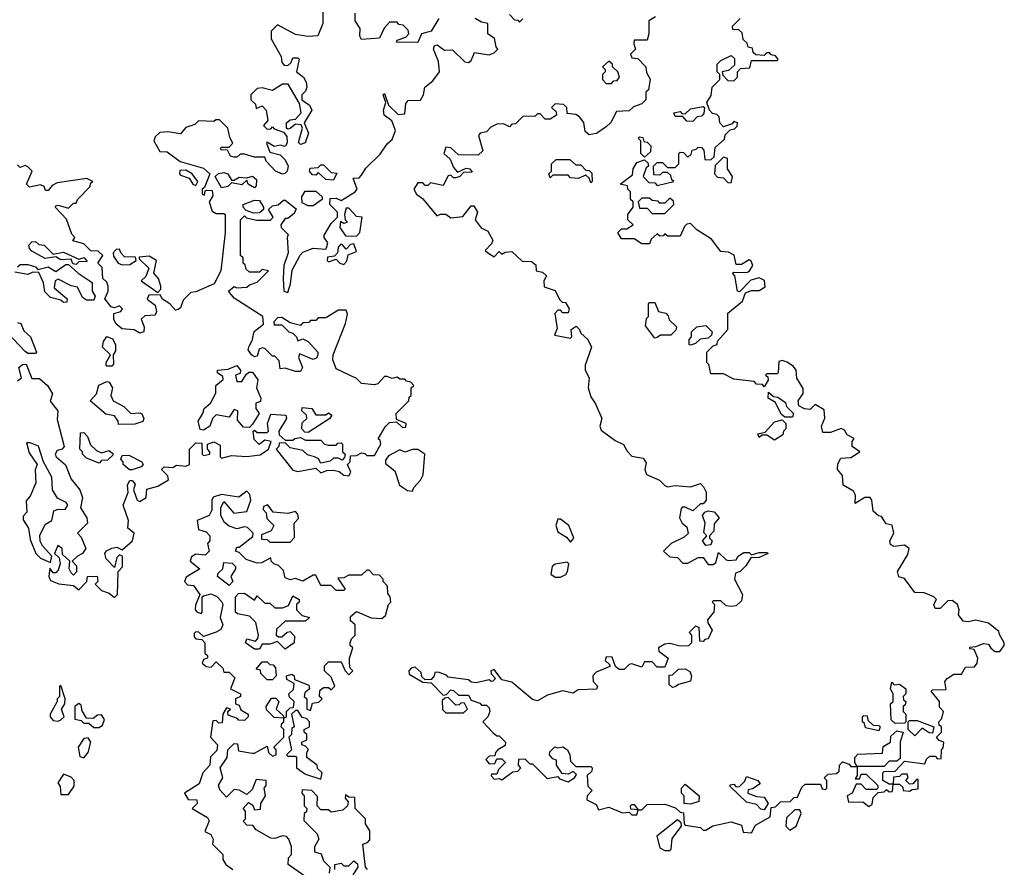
# Model space of a CAD drawing. Extents: x 2889633 to 3052318, y 540750 to 918690.
# Tile 123 of 256: x 2930154 to 2934017, y 694854 to 698180. Entities that reach past the tile are written whole.
import ezdxf

# ---------------------------------------------------------------- set-up
doc = ezdxf.new("R2010")
doc.units = 0

msp = doc.modelspace()

# ---------------------------------------------------------------- linework, layer by layer
at = {"layer": '0CON02XD'}
for points in [[(2931343.3, 698225), (2931342.5, 698165), (2931323, 698117), (2931283.6, 698113.6)], [(2931797.5, 698185), (2931767.5, 698135), (2931730, 698125), (2931715, 698090), (2931631.7, 698091.7), (2931635, 698100), (2931668.3, 698111.7), (2931680, 698125), (2931678.3, 698138.3), (2931658.3, 698158.3), (2931641.7, 698161.7), (2931635, 698170), (2931605, 698170), (2931583.9, 698146.1), (2931565, 698107.5), (2931495, 698102.5), (2931487.5, 698115), (2931490, 698145), (2931470, 698175), (2931470, 698205)], [(2932648.3, 698191.7), (2932622.5, 698175), (2932622.5, 698125), (2932615, 698100), (2932565, 698100), (2932562.5, 698085), (2932570, 698065), (2932550, 698045), (2932555, 698030), (2932578.3, 698028.3), (2932610, 697995), (2932613, 697973), (2932627, 697947), (2932620, 697905), (2932610, 697895), (2932610, 697865), (2932595, 697850), (2932561.7, 697838.3), (2932545, 697822.5), (2932495, 697820), (2932473, 697777), (2932455, 697760), (2932417, 697733), (2932388.3, 697728.3), (2932371.7, 697741.7), (2932367, 697777), (2932349.3, 697799.3), (2932335, 697807.5), (2932301.7, 697811.7), (2932300, 697835), (2932287, 697847), (2932255, 697850), (2932240, 697835), (2932258.3, 697818.3), (2932260, 697805), (2932235, 697790), (2932215, 697790), (2932195, 697810), (2932185, 697810), (2932175, 697800), (2932128.3, 697801.7), (2932098.3, 697771.7), (2932085, 697770), (2932075, 697760), (2932051.7, 697771.7), (2932025, 697770), (2932001.7, 697758.3), (2931985, 697740), (2931960, 697735), (2931953.3, 697725), (2931970, 697665), (2931951.7, 697648.3), (2931875, 697650), (2931845, 697677.5), (2931825, 697680), (2931817.5, 697655), (2931842.5, 697632.5), (2931855, 697600), (2931871.7, 697581.7), (2931905, 697597.5), (2931920, 697595), (2931928.3, 697581.7), (2931895, 697580), (2931880, 697565), (2931865, 697560), (2931855, 697560), (2931845, 697570), (2931835, 697567.5), (2931815, 697530), (2931765, 697540), (2931755, 697530), (2931745, 697530), (2931735, 697540), (2931715, 697540), (2931700, 697515), (2931710, 697495), (2931735, 697477.5), (2931790, 697410), (2931805, 697417.5), (2931825, 697417.5), (2931845, 697402.5), (2931891.7, 697408.3), (2931925, 697450), (2931935, 697450), (2931950, 697425), (2931940, 697395), (2931963.6, 697363.6), (2931990, 697350), (2932010, 697315), (2932005, 697300), (2931980, 697275), (2931990, 697265), (2932015, 697250), (2932035, 697270), (2932045, 697260), (2932058.3, 697268.3), (2932085, 697270), (2932125, 697232.5), (2932161.7, 697231.7), (2932178.3, 697218.3), (2932180, 697195), (2932205, 697190), (2932220, 697175), (2932210, 697155), (2932211.7, 697131.7), (2932255, 697117.5), (2932271.7, 697081.7), (2932281.7, 697071.7), (2932295, 697070), (2932310, 697045), (2932305, 697030), (2932285, 697030), (2932275, 697040), (2932265, 697040), (2932253, 697027), (2932261.7, 696968.3), (2932251.7, 696941.7), (2932315, 696930), (2932320, 696935), (2932317.5, 696965), (2932337, 696977), (2932350, 696965), (2932355, 696950), (2932382.5, 696925), (2932397.5, 696895), (2932372.5, 696825), (2932372.5, 696805), (2932387.5, 696775), (2932383.3, 696735), (2932395, 696700), (2932413.3, 696673.3), (2932437.5, 696615), (2932430, 696585), (2932435, 696570), (2932489.3, 696529.3), (2932523, 696513), (2932536.4, 696486.4), (2932555, 696467.5), (2932599.3, 696459.3), (2932611.7, 696441.7), (2932606.7, 696415), (2932612.5, 696395), (2932663.6, 696373.6), (2932685, 696352.5), (2932695, 696347.5), (2932725, 696352.5), (2932785, 696347.5), (2932825, 696360), (2932837, 696347), (2932846.4, 696326.4), (2932847.5, 696295), (2932835, 696280), (2932825, 696280), (2932795, 696252.5), (2932765, 696267.5), (2932752.5, 696267.5), (2932748.3, 696261.7), (2932742.5, 696225), (2932752.5, 696205), (2932770.7, 696190.7), (2932776.1, 696163.9), (2932760.7, 696149.3), (2932710, 696125), (2932680, 696095), (2932705, 696072.5), (2932735, 696070), (2932755, 696047.5), (2932775, 696047.5), (2932815, 696070), (2932835, 696070), (2932855, 696042.5), (2932875, 696042.5), (2932885, 696050), (2932895, 696090), (2932925, 696060), (2932935, 696057.5), (2932965, 696060), (2932972.5, 696075), (2932995, 696090), (2933015, 696090), (2933025, 696080), (2933055, 696090), (2933085, 696090), (2933090, 696085), (2933055, 696070), (2933021.7, 696068.3), (2933003, 696037), (2932980, 696015), (2932961.7, 696008.3), (2932957.5, 695985), (2932990, 695925), (2932985, 695900), (2932965, 695880), (2932945, 695877.5), (2932925, 695880), (2932905, 695900), (2932875, 695900), (2932870, 695895), (2932880, 695885), (2932877.5, 695855), (2932867.5, 695845), (2932852.5, 695825), (2932853, 695813), (2932870, 695785), (2932855, 695750), (2932841.7, 695748.3), (2932835, 695740), (2932821.7, 695741.7), (2932820, 695795), (2932805, 695800), (2932780, 695775), (2932790, 695765), (2932790, 695735), (2932777, 695723), (2932745, 695722.5), (2932705, 695732.5), (2932685, 695730), (2932660, 695715), (2932661.7, 695701.7), (2932697.5, 695675), (2932685, 695640), (2932655, 695640), (2932635, 695660), (2932605, 695660), (2932595, 695640), (2932555, 695652.5), (2932545, 695650), (2932525, 695630), (2932505, 695630), (2932491.7, 695641.7), (2932478.3, 695678.3), (2932455, 695680), (2932450, 695665), (2932468.3, 695648.3), (2932468.3, 695641.7), (2932415, 695620), (2932402.5, 695605), (2932403, 695583), (2932420, 695565), (2932417, 695553), (2932345, 695550), (2932325, 695537.5), (2932283.6, 695546.4), (2932225, 695530), (2932185, 695507.5), (2932165, 695512.5), (2932085, 695580), (2932045, 695590), (2932015, 695630), (2932002.5, 695625), (2932003, 695613), (2932020, 695595), (2932010, 695585), (2932003, 695583), (2931995, 695590), (2931945, 695577.5), (2931925, 695580), (2931915, 695590), (2931835, 695600), (2931828.3, 695608.3), (2931795, 695620), (2931781.7, 695618.3), (2931780, 695605), (2931768.3, 695591.7), (2931745, 695590), (2931731.7, 695601.7), (2931728.3, 695618.3), (2931705, 695640), (2931690, 695635), (2931680, 695625), (2931681.7, 695611.7), (2931735, 695580), (2931768.3, 695578.3), (2931815, 695530), (2931828.3, 695531.7), (2931845, 695550), (2931855, 695547.5), (2931875, 695530), (2931915, 695530), (2931925, 695510), (2931958.3, 695498.3), (2931965, 695490), (2931985, 695490), (2931995, 695480), (2931997.5, 695465), (2931990, 695445), (2931970, 695425), (2932011.7, 695381.7), (2932025, 695370), (2932035, 695370), (2932060, 695345), (2932058.3, 695331.7), (2932030, 695315), (2932020, 695305), (2932018.3, 695291.7), (2931995, 695290), (2931983, 695277), (2931995, 695260), (2932018.3, 695261.7), (2932025, 695280), (2932045, 695280), (2932060, 695265), (2932031.7, 695238.3), (2932025, 695220), (2932005, 695220), (2932003, 695213), (2932015, 695200), (2932035, 695202.5), (2932045, 695197.5), (2932088.3, 695228.3), (2932108.3, 695231.7), (2932120, 695245), (2932110, 695255), (2932111.7, 695278.3), (2932135, 695280), (2932155, 695260), (2932165, 695260), (2932223, 695203), (2932265, 695210), (2932271.7, 695201.7), (2932305, 695190), (2932330, 695205), (2932338.3, 695218.3), (2932325, 695230), (2932305, 695220), (2932281.7, 695221.7), (2932260, 695255), (2932260, 695275), (2932245, 695280), (2932232.5, 695295), (2932233, 695307), (2932253, 695327), (2932265, 695322.5), (2932285, 695327.5), (2932302.5, 695315), (2932312.5, 695295), (2932315, 695270), (2932335, 695250), (2932395, 695250), (2932400, 695245), (2932398.3, 695231.7), (2932380, 695215), (2932383, 695173), (2932400, 695155), (2932380, 695135), (2932378.3, 695118.3), (2932415, 695100), (2932425, 695080), (2932465, 695090), (2932518.3, 695068.3), (2932545, 695070), (2932555, 695060), (2932575, 695060), (2932580, 695080), (2932551.7, 695081.7), (2932550, 695095), (2932555, 695100), (2932565, 695100), (2932580, 695080), (2932595, 695080), (2932615, 695100), (2932685, 695102.5), (2932727, 695087), (2932745, 695070), (2932758.3, 695068.3), (2932760, 695025), (2932765, 695020), (2932825, 695010), (2932835, 695000), (2932845, 695000), (2932873, 695017), (2932945, 695032.5), (2932985, 695020), (2932991.7, 694991.7), (2933025, 694990)], [(2932075, 698200), (2932095, 698180), (2932108.3, 698178.3), (2932115, 698170), (2932127, 698183)], [(2931283.6, 698113.6), (2931235, 698122.5), (2931165, 698160), (2931140, 698135), (2931140, 698105), (2931180, 698035), (2931181.7, 698011.7), (2931191.7, 698001.7), (2931205, 698000), (2931218.3, 698011.7), (2931225, 698030), (2931245, 698030), (2931250, 698025), (2931240, 697975), (2931267.5, 697955), (2931277.5, 697935), (2931280, 697915), (2931275, 697900), (2931260, 697885), (2931260, 697865), (2931290, 697845), (2931300, 697825), (2931270, 697775), (2931286.2, 697735), (2931273, 697697), (2931255, 697690), (2931247.5, 697697.5), (2931262.5, 697755), (2931257.5, 697767.5), (2931235, 697770), (2931215, 697752.5), (2931205, 697750), (2931200, 697755), (2931200, 697775), (2931215, 697787.5), (2931235, 697790), (2931257.5, 697815), (2931251.7, 697851.7), (2931206.4, 697926.4), (2931185, 697927.5), (2931145, 697902.5), (2931105, 697912.5), (2931085, 697910), (2931060, 697885), (2931060, 697865), (2931078.3, 697848.3), (2931081.7, 697831.7), (2931105, 697842.5), (2931120, 697825), (2931127.5, 697785), (2931110, 697765), (2931125, 697750), (2931138.3, 697751.7), (2931145, 697760), (2931151.7, 697751.7), (2931188.3, 697738.3), (2931201.7, 697721.7), (2931203, 697697), (2931195, 697682.5), (2931175, 697687.5), (2931152.5, 697682.5), (2931125, 697700), (2931122.5, 697695), (2931135, 697660), (2931175, 697650), (2931195, 697630), (2931206.7, 697605), (2931202.5, 697585), (2931193.6, 697576.4), (2931185, 697573.3), (2931157.5, 697585), (2931120, 697625), (2931115, 697640), (2931075, 697640), (2931035, 697652.5), (2931018.3, 697651.7), (2931005, 697640), (2930995, 697640), (2930980, 697645), (2930968.3, 697668.3), (2930945, 697670), (2930940, 697675), (2930945, 697680), (2930975, 697680), (2930990, 697695), (2930977.5, 697717.5), (2930970, 697755), (2930937, 697787), (2930923, 697787), (2930915, 697780), (2930855, 697782.5), (2930840.7, 697769.3), (2930805, 697757.5), (2930785, 697732.5), (2930735, 697740), (2930703, 697737), (2930685, 697720), (2930680, 697705), (2930703, 697663), (2930731.7, 697661.7), (2930783.3, 697623.3), (2930875, 697597.5), (2930900, 697575), (2930878.3, 697521.7), (2930870, 697515), (2930870, 697495), (2930878.3, 697491.7), (2930881.7, 697508.3), (2930888.3, 697511.7), (2930909.3, 697509.3), (2930911.7, 697488.3), (2930897.5, 697465), (2930909.3, 697429.3), (2930925, 697420), (2930955, 697420), (2930960, 697415), (2930960, 697345), (2930942.5, 697195), (2930916.4, 697143.6), (2930845, 697112.5), (2930825, 697110), (2930795, 697080), (2930785, 697050), (2930775, 697042.5), (2930765, 697040), (2930742.5, 697065), (2930713.3, 697083.3), (2930705, 697100), (2930660.7, 697099.3), (2930653, 697083), (2930685, 697060), (2930690, 697035), (2930685, 697020), (2930645, 697017.5), (2930630, 697005), (2930642.5, 696975), (2930640, 696955), (2930625, 696950), (2930603, 696963), (2930555, 696966.7), (2930532.5, 696985), (2930522.5, 697005), (2930523, 697027), (2930550, 697035), (2930557.5, 697045), (2930545, 697057.5), (2930525, 697050), (2930513, 697053), (2930487.5, 697085), (2930500, 697115), (2930500, 697135), (2930495, 697150), (2930480, 697165), (2930477.5, 697207.5), (2930460, 697225), (2930480, 697255), (2930461.7, 697271.7), (2930433, 697273), (2930405, 697300), (2930361.7, 697311.7), (2930370, 697325), (2930358.3, 697338.3), (2930337, 697397), (2930293.6, 697443.6), (2930295, 697450), (2930305, 697452.5), (2930345, 697440), (2930365, 697460), (2930375, 697460), (2930380, 697475), (2930430, 697525), (2930431.7, 697538.3), (2930440, 697545), (2930417, 697557), (2930300.7, 697539.3), (2930280.7, 697529.3), (2930265, 697510), (2930255, 697510), (2930250, 697525), (2930235, 697532.5), (2930192.5, 697522.5), (2930180, 697535), (2930202.5, 697585), (2930185, 697603.3), (2930175, 697607.5), (2930155, 697600), (2930145, 697610)], [(2930525, 695912.5), (2930536.7, 695925), (2930540, 696015), (2930557, 696033), (2930557.5, 696075), (2930545, 696080), (2930535, 696070), (2930525, 696030), (2930492.5, 696065), (2930487.5, 696085), (2930493.9, 696096.1), (2930515, 696106.7), (2930535, 696110), (2930555, 696100), (2930596.7, 696135), (2930602.5, 696165), (2930577.5, 696185), (2930580, 696215), (2930560, 696275), (2930578.8, 696325), (2930576.7, 696355), (2930585, 696372.5), (2930595, 696372.5), (2930607, 696357), (2930600, 696335), (2930614.1, 696294.1), (2930625, 696290), (2930650, 696305), (2930651.7, 696338.3), (2930695, 696350), (2930737.5, 696375), (2930735, 696390), (2930710, 696415), (2930720, 696425), (2930755, 696422.5), (2930768.3, 696431.7), (2930805, 696427.5), (2930820, 696435), (2930820, 696495), (2930845, 696520), (2930868.3, 696518.3), (2930870, 696475), (2930875, 696470), (2930900, 696475), (2930900, 696485), (2930890, 696495), (2930890, 696515), (2930915, 696523.3), (2930940.7, 696510.7), (2930940, 696465), (2930945, 696460), (2930985, 696470), (2931045, 696466.7), (2931097, 696473), (2931130, 696495), (2931140, 696525), (2931115, 696530), (2931093, 696513), (2931073, 696533), (2931070, 696565), (2931075, 696570), (2931085, 696560), (2931125, 696560), (2931130, 696565), (2931126.2, 696595), (2931138.3, 696631.7), (2931198.3, 696628.3), (2931200, 696615), (2931170, 696565), (2931171.7, 696551.7), (2931195, 696530), (2931225, 696530), (2931233, 696537), (2931255, 696540), (2931275, 696530), (2931335, 696530), (2931350, 696515), (2931365, 696510), (2931395, 696510), (2931401.7, 696518.3), (2931415, 696520), (2931420, 696515), (2931420, 696485), (2931430, 696475), (2931428.3, 696461.7), (2931418.3, 696451.7), (2931405, 696460), (2931385, 696460), (2931371.7, 696448.3), (2931335, 696440), (2931326.4, 696456.4), (2931310, 696465), (2931283, 696473), (2931265, 696490), (2931215, 696500), (2931195, 696520), (2931171.7, 696518.3), (2931170, 696505), (2931160, 696495), (2931225, 696412.5), (2931245, 696407.5), (2931315, 696420), (2931335, 696402.5), (2931358.3, 696411.7), (2931385, 696412.5), (2931407, 696407), (2931425, 696392.5), (2931445, 696390), (2931452.5, 696405), (2931440, 696435), (2931450, 696445), (2931451.7, 696468.3), (2931475, 696470), (2931495, 696480), (2931508.3, 696478.3), (2931515, 696470), (2931545, 696470), (2931570, 696515), (2931568.3, 696528.3), (2931560, 696535), (2931587, 696583), (2931605, 696600), (2931631.7, 696601.7), (2931655, 696580), (2931668.3, 696581.7), (2931670, 696595), (2931631.7, 696611.7), (2931630, 696635), (2931680, 696685), (2931681.7, 696698.3), (2931690, 696705), (2931690, 696735), (2931700, 696745), (2931688.3, 696758.3), (2931671.7, 696761.7), (2931665, 696770), (2931645, 696770), (2931635, 696777.5), (2931615, 696772.5), (2931595, 696780), (2931585, 696780), (2931558.8, 696751.2), (2931545, 696746.7), (2931495, 696752.5), (2931475, 696772.5), (2931395, 696810), (2931382.5, 696845), (2931383.3, 696865), (2931431.7, 696988.3), (2931440, 697025), (2931435, 697040), (2931405, 697040), (2931355, 697010), (2931325, 697010), (2931315, 697000), (2931295, 697000), (2931288.3, 696991.7), (2931265, 696990), (2931255, 696980), (2931215, 696990), (2931181.7, 697011.7), (2931165, 697010), (2931150, 696995), (2931152.5, 696982.5), (2931182.5, 696982.5), (2931210, 696955), (2931225, 696950), (2931240, 696935), (2931245, 696920), (2931265, 696927.5), (2931285, 696917.5), (2931323.8, 696875), (2931323.8, 696865), (2931318, 696852), (2931305, 696846.7), (2931251.7, 696868.3), (2931247.5, 696855), (2931262.5, 696815), (2931255, 696800), (2931235, 696800), (2931195, 696812.5), (2931175, 696810), (2931171.7, 696841.7), (2931155, 696860), (2931145, 696860), (2931115, 696890), (2931105, 696892.5), (2931093.3, 696886.7), (2931085, 696860), (2931075, 696857.5), (2931062.5, 696865), (2931050, 696885), (2931052.5, 696895), (2931067.5, 696925), (2931073, 696957), (2931110, 696985), (2931107.5, 697015), (2930995, 697087.5), (2930972.5, 697115), (2930995, 697132.5), (2931005, 697127.5), (2931045, 697130), (2931055, 697140), (2931085, 697150), (2931130, 697195), (2931105, 697200), (2931095, 697190), (2931055, 697190), (2931041.7, 697201.7), (2931038.3, 697218.3), (2931030, 697225), (2931030, 697245), (2931020, 697255), (2931020, 697395), (2931035, 697410), (2931043, 697403), (2931083.6, 697393.6), (2931137, 697393), (2931147.5, 697405), (2931130, 697435), (2931145, 697450), (2931167, 697453), (2931188.3, 697471.7), (2931195, 697472.5), (2931238.3, 697438.3), (2931230, 697420), (2931205, 697400), (2931195, 697400), (2931177.5, 697375), (2931180, 697365), (2931207.5, 697337.5), (2931202.5, 697325), (2931206.7, 697265), (2931190, 697215), (2931187.5, 697165), (2931190, 697115), (2931205, 697110), (2931216.4, 697143.6), (2931223, 697197), (2931253.8, 697256.2), (2931265, 697267.5), (2931305, 697283.3), (2931355, 697280), (2931357.5, 697285), (2931362.5, 697305), (2931347.5, 697325), (2931347.5, 697335), (2931375, 697380), (2931400, 697405), (2931400, 697425), (2931370, 697455), (2931371.7, 697478.3), (2931395, 697480), (2931415, 697470), (2931470, 697505), (2931477.5, 697515), (2931461.7, 697558.3), (2931485, 697560), (2931495, 697570), (2931512, 697598), (2931567.7, 697652.3), (2931595, 697692.5), (2931615, 697710), (2931627.5, 697745), (2931613.6, 697783.6), (2931583.3, 697805), (2931581.2, 697825), (2931590, 697855), (2931580, 697885), (2931585, 697890), (2931600, 697845), (2931638.3, 697808.3), (2931665, 697810), (2931668.3, 697851.7), (2931677.5, 697862.5), (2931726.4, 697863.6), (2931737.5, 697885), (2931742.5, 697915), (2931775, 697940), (2931801.2, 697975), (2931796.4, 698016.4), (2931777.5, 698065), (2931780.7, 698079.3), (2931791.7, 698081.7), (2931820.7, 698060.7), (2931851.7, 698061.7), (2931900, 698015), (2931915, 698012.5), (2931925, 698020), (2931938.3, 698051.7), (2931995, 698042.5), (2932015, 698050), (2932030, 698065), (2932023, 698073), (2932016.7, 698106.7), (2931990, 698125), (2931990, 698165), (2931965, 698170), (2931940, 698185)], [(2933025, 694990), (2933040.7, 695019.3), (2933098.3, 695051.7), (2933101.7, 695088.3), (2933118.3, 695091.7), (2933138.3, 695111.7), (2933177, 695113), (2933191.7, 695128.3), (2933205, 695130), (2933221.7, 695168.3), (2933235, 695180), (2933295, 695180), (2933301.7, 695161.7), (2933315, 695160), (2933320, 695165), (2933320, 695195), (2933310, 695205), (2933325, 695220), (2933358.3, 695221.7), (2933368.3, 695231.7), (2933370, 695255), (2933381.7, 695268.3), (2933408.3, 695258.3), (2933415, 695250), (2933440, 695250), (2933430, 695265), (2933430, 695285), (2933441.7, 695298.3), (2933538.3, 695301.7), (2933541.7, 695328.3), (2933570, 695345), (2933571.7, 695368.3), (2933595, 695390), (2933620, 695385), (2933607.5, 695345), (2933608.3, 695281.7), (2933595, 695270), (2933565, 695270), (2933545, 695250), (2933440, 695250), (2933440, 695215), (2933431.7, 695201.7), (2933448.3, 695201.7), (2933455, 695220), (2933475, 695220), (2933520, 695175), (2933520, 695165), (2933515, 695160), (2933475, 695160), (2933455, 695180), (2933435, 695180), (2933420, 695145), (2933400, 695135), (2933405, 695110), (2933461.7, 695111.7), (2933485, 695092.5), (2933498.3, 695101.7), (2933501.7, 695128.3), (2933521.7, 695148.3), (2933545, 695150), (2933555, 695160), (2933565, 695150), (2933578.3, 695151.7), (2933580, 695180), (2933565, 695180), (2933540, 695195), (2933540, 695225), (2933545, 695230), (2933588.3, 695231.7), (2933625, 695270), (2933705, 695260), (2933711.7, 695278.3), (2933725, 695290), (2933745, 695290), (2933755, 695280), (2933768.3, 695281.7), (2933770, 695315), (2933777, 695323), (2933780, 695345), (2933761.7, 695351.7), (2933750, 695365), (2933770, 695385), (2933770, 695405), (2933761.7, 695411.7), (2933760, 695425), (2933771.7, 695438.3), (2933777.5, 695465), (2933763, 695483), (2933762.5, 695505), (2933730, 695545), (2933735, 695550), (2933788.3, 695551.7), (2933783, 695583), (2933792.5, 695595), (2933818.3, 695611.7), (2933848.3, 695611.7), (2933865, 695640), (2933899.3, 695640.7), (2933910, 695655), (2933912.5, 695675), (2933898.3, 695708.3), (2933881.7, 695711.7), (2933881.7, 695718.3), (2933905, 695720), (2933935, 695732.5), (2933955, 695730), (2933963.6, 695713.6), (2933981.2, 695701.2), (2933999.3, 695700.7), (2934015.9, 695724.1), (2934016.7, 695735), (2933998.3, 695768.3), (2933995, 695780), (2933955, 695812.5), (2933905, 695823.3), (2933875, 695816.7), (2933855, 695820), (2933836.7, 695845), (2933840, 695865), (2933832.5, 695885), (2933811.7, 695901.7), (2933795, 695900), (2933765, 695870), (2933745, 695870), (2933740, 695885), (2933750, 695905), (2933740, 695915), (2933701.7, 695931.7), (2933665, 695932.5), (2933625, 695987.5), (2933603.3, 695993.3), (2933597.5, 696015), (2933638.3, 696081.7), (2933643.3, 696105), (2933625, 696118.8), (2933585, 696112.5), (2933570.7, 696120.7), (2933567.5, 696135), (2933583.3, 696165), (2933576.2, 696196.2), (2933552.5, 696202.5), (2933535, 696230), (2933523, 696233), (2933501.7, 696251.7), (2933497.5, 696295), (2933490, 696305), (2933470, 696305), (2933431.7, 696281.7), (2933432.5, 696315), (2933425, 696330), (2933384, 696354), (2933381.7, 696391.7), (2933362.5, 696415), (2933363, 696437), (2933375, 696460), (2933415, 696462.5), (2933450, 696485), (2933420, 696505), (2933420, 696525), (2933427, 696537), (2933400.7, 696550.7), (2933389.3, 696569.3), (2933376.4, 696576.4), (2933335, 696560), (2933305, 696560), (2933300, 696585), (2933313, 696617), (2933309.3, 696649.3), (2933275, 696670), (2933255, 696650), (2933233, 696653), (2933210, 696665), (2933207.5, 696685), (2933227, 696713), (2933227, 696733), (2933203, 696773), (2933200, 696805), (2933189.5, 696819.6), (2933165, 696836.7), (2933145, 696842.5), (2933131.7, 696838.3), (2933130, 696795), (2933125, 696790), (2933085, 696790), (2933080, 696785), (2933088.3, 696778.3), (2933090, 696765), (2933075, 696740), (2933068.3, 696748.3), (2933045, 696750), (2933035, 696760), (2932955, 696770), (2932915, 696790), (2932865, 696790), (2932857, 696827), (2932850, 696835), (2932850, 696875), (2932875, 696900), (2932890, 696905), (2932891.7, 696918.3), (2932932.5, 696965), (2932931.7, 697028.3), (2932990, 697075), (2933001.7, 697108.3), (2933025, 697117.5), (2933055, 697117.5), (2933078.8, 697131.2), (2933076.1, 697156.1), (2933055, 697166.7), (2933021.7, 697158.3), (2932978.3, 697111.7), (2932970, 697115), (2932960, 697175), (2932950, 697185), (2932955, 697190), (2933005, 697187.5), (2933015, 697192.5), (2933030, 697215), (2933023, 697233), (2933015, 697237.5), (2932985, 697220), (2932965, 697220), (2932956.4, 697256.4), (2932935, 697267.5), (2932905, 697270), (2932868.3, 697318.3), (2932810, 697355), (2932785, 697380), (2932771.7, 697378.3), (2932761.7, 697368.3), (2932745, 697330), (2932695, 697330), (2932685, 697340), (2932678.3, 697331.7), (2932665, 697330), (2932655, 697340), (2932631.7, 697318.3), (2932625, 697300), (2932595, 697300), (2932565, 697320), (2932515, 697320), (2932500, 697345), (2932515, 697360), (2932535, 697360), (2932560, 697375), (2932540, 697395), (2932540, 697415), (2932560, 697445), (2932560, 697465), (2932550, 697475), (2932550, 697505), (2932540, 697515), (2932538.3, 697528.3), (2932510, 697535), (2932558.3, 697571.7), (2932560, 697595), (2932575, 697620), (2932605, 697630), (2932618.3, 697618.3), (2932620, 697605), (2932611.7, 697598.3), (2932600, 697565), (2932621.7, 697541.7), (2932645, 697540), (2932655, 697530), (2932720, 697545), (2932711.7, 697551.7), (2932708.3, 697568.3), (2932695, 697580), (2932675, 697580), (2932665, 697570), (2932641.7, 697571.7), (2932640, 697605), (2932655, 697620), (2932675, 697620), (2932695, 697600), (2932725, 697600), (2932740, 697615), (2932740, 697655), (2932745, 697660), (2932758.3, 697658.3), (2932775, 697640), (2932788.3, 697651.7), (2932791.7, 697668.3), (2932808.3, 697671.7), (2932815, 697680), (2932828.3, 697678.3), (2932838.3, 697668.3), (2932841.7, 697631.7), (2932865, 697630), (2932878.3, 697641.7), (2932881.7, 697678.3), (2932918.3, 697711.7), (2932921.7, 697728.3), (2932941.7, 697748.3), (2932958.3, 697751.7), (2932968.3, 697761.7), (2932970, 697775), (2932955, 697780), (2932948.3, 697771.7), (2932915, 697760), (2932900, 697775), (2932898.3, 697798.3), (2932888.3, 697808.3), (2932871.7, 697811.7), (2932860, 697825), (2932850, 697855), (2932867, 697883), (2932870, 697915), (2932900, 697945), (2932900, 697965), (2932890, 697975), (2932890, 698005), (2932905, 698020), (2932945, 698040), (2932958.3, 698028.3), (2932958.3, 698001.7), (2932935, 697980), (2932910, 697975), (2932911.7, 697961.7), (2932931.7, 697941.7), (2932955, 697940), (2932970, 697955), (2932970, 697975), (2932981.7, 697988.3), (2933018.3, 697991.7), (2933025, 698020), (2933125, 698020), (2933130, 698025), (2933118.3, 698038.3), (2933101.7, 698041.7), (2933095, 698050), (2933085, 698050), (2933075, 698040), (2933041.7, 698041.7), (2933031.7, 698051.7), (2933028.3, 698068.3), (2933011.7, 698071.7), (2933008.3, 698088.3), (2932991.7, 698101.7), (2932988.3, 698128.3), (2932975, 698140), (2932951.7, 698141.7), (2932950, 698155), (2932980, 698185)], [(2932475, 697930), (2932485, 697940), (2932498.3, 697941.7), (2932507.5, 697955), (2932500, 697975), (2932480, 697995), (2932480, 698005), (2932465, 698017.5), (2932440, 697995), (2932450, 697985), (2932450, 697975), (2932440, 697965), (2932440, 697945), (2932455, 697930), (2932475, 697930)], [(2932795, 697780), (2932771.7, 697781.7), (2932755, 697800), (2932725, 697800), (2932720, 697815), (2932745, 697820), (2932751.7, 697811.7), (2932765, 697810), (2932785, 697830), (2932835, 697840), (2932840, 697835), (2932838.3, 697811.7), (2932828.3, 697801.7), (2932811.7, 697798.3), (2932795, 697780)], [(2932605, 697640), (2932590, 697655), (2932590, 697705), (2932580, 697715), (2932585, 697720), (2932598.3, 697718.3), (2932601.7, 697701.7), (2932615, 697700), (2932630, 697685), (2932628.3, 697661.7), (2932605, 697640)], [(2932395, 697540), (2932388.3, 697558.3), (2932375, 697570), (2932345, 697557.5), (2932315, 697560), (2932305, 697570), (2932245, 697570), (2932235, 697560), (2932230, 697575), (2932240, 697585), (2932240, 697615), (2932258.3, 697631.7), (2932311.7, 697631.7), (2932335, 697610), (2932355, 697610), (2932375, 697590), (2932388.3, 697588.3), (2932398.3, 697578.3), (2932400, 697545), (2932395, 697540)], [(2932945, 697540), (2932950, 697565), (2932930, 697595), (2932930, 697635), (2932915, 697640), (2932881.7, 697608.3), (2932880, 697575), (2932891.7, 697561.7), (2932915, 697560), (2932931.7, 697541.7), (2932945, 697540)], [(2930845, 697530), (2930852.5, 697545), (2930830, 697575), (2930805, 697590), (2930781.7, 697588.3), (2930780, 697575), (2930785, 697570), (2930818.3, 697558.3), (2930832.5, 697535), (2930845, 697530)], [(2931075, 697520), (2931050, 697535), (2931045, 697550), (2931025, 697532.5), (2930985, 697540), (2930970, 697525), (2930945, 697520), (2930920, 697565), (2930933, 697577), (2930955, 697580), (2930970, 697575), (2930985, 697550), (2930995, 697550), (2931015, 697562.5), (2931045, 697560), (2931066.4, 697566.4), (2931083, 697553), (2931081.7, 697528.3), (2931075, 697520)], [(2931385, 697550), (2931355, 697552.5), (2931325, 697580), (2931315, 697570), (2931301.7, 697571.7), (2931290, 697585), (2931293, 697597), (2931325, 697600), (2931335, 697610), (2931345, 697610), (2931375, 697580), (2931398.3, 697578.3), (2931385, 697550)], [(2931305, 697450), (2931285, 697450), (2931261.7, 697461.7), (2931260, 697485), (2931273, 697507), (2931315, 697507.5), (2931340, 697485), (2931340, 697475), (2931305, 697450)], [(2931070.7, 697420.7), (2931041.7, 697431.7), (2931030, 697445), (2931030, 697455), (2931075, 697472.5), (2931095, 697470), (2931110, 697445), (2931110, 697435), (2931095, 697422.5), (2931070.7, 697420.7)], [(2932685, 697420), (2932720, 697455), (2932718.3, 697468.3), (2932705, 697480), (2932685, 697460), (2932665, 697460), (2932658.3, 697468.3), (2932635, 697470), (2932625, 697480), (2932595, 697480), (2932580, 697465), (2932585, 697440), (2932615, 697440), (2932635, 697420), (2932685, 697420)], [(2931475, 697330), (2931487.5, 697345), (2931497.5, 697405), (2931475, 697407.5), (2931445, 697440), (2931435, 697440), (2931427.5, 697415), (2931430, 697395), (2931440, 697385), (2931425, 697380), (2931411.7, 697388.3), (2931410, 697365), (2931431.7, 697331.7), (2931475, 697330)], [(2930375, 697220), (2930361.7, 697221.7), (2930355, 697240), (2930315, 697237.5), (2930295, 697250), (2930253, 697243), (2930201.7, 697271.7), (2930191.7, 697281.7), (2930190, 697295), (2930201.7, 697308.3), (2930215, 697310), (2930228.3, 697298.3), (2930250, 697295), (2930285, 697260), (2930325, 697267.5), (2930385, 697240), (2930407, 697247), (2930418.3, 697231.7), (2930385, 697230), (2930375, 697220)], [(2930555, 697217.5), (2930585, 697220), (2930610, 697235), (2930608.3, 697248.3), (2930565, 697250), (2930550, 697265), (2930545, 697280), (2930531.7, 697278.3), (2930520, 697265), (2930521.7, 697251.7), (2930540, 697225), (2930555, 697217.5)], [(2931425, 697220), (2931437, 697233), (2931442.5, 697257.5), (2931475, 697270), (2931465, 697300), (2931451.7, 697298.3), (2931435, 697280), (2931418.3, 697298.3), (2931411.7, 697298.3), (2931403, 697287), (2931400, 697265), (2931388.3, 697251.7), (2931361.7, 697248.3), (2931360, 697235), (2931365, 697230), (2931395, 697240), (2931410, 697225), (2931425, 697220)], [(2930695, 697110), (2930707, 697123), (2930707.5, 697135), (2930697.5, 697165), (2930680, 697185), (2930690, 697235), (2930661.7, 697251.7), (2930621.7, 697248.3), (2930621.7, 697241.7), (2930660, 697205), (2930648.3, 697171.7), (2930630, 697155), (2930695, 697110)], [(2930145, 697210), (2930155, 697220), (2930185, 697220), (2930215, 697210), (2930225, 697200), (2930265, 697210), (2930295, 697192.5), (2930335, 697220), (2930345, 697220), (2930382.5, 697185), (2930438.3, 697148.3), (2930437.5, 697115), (2930450, 697095), (2930445, 697080), (2930415, 697080), (2930400, 697090), (2930380.7, 697130.7), (2930355, 697136.2), (2930305, 697162.5), (2930292.5, 697155), (2930288.3, 697128.3), (2930340, 697085), (2930338.3, 697071.7), (2930325, 697070), (2930315, 697080), (2930275, 697090), (2930251.7, 697111.7), (2930247, 697147), (2930228.3, 697188.3), (2930205, 697190), (2930185, 697180), (2930135, 697190)], [(2932645, 696930), (2932608.3, 696978.3), (2932613, 697007), (2932620, 697015), (2932620, 697065), (2932625, 697070), (2932645, 697070), (2932660, 697035), (2932688.3, 697028.3), (2932698.3, 697018.3), (2932701.7, 697001.7), (2932730, 696975), (2932728.3, 696961.7), (2932708.3, 696941.7), (2932668.3, 696941.7), (2932655, 696932.5), (2932645, 696930)], [(2930145, 696992.5), (2930158.3, 696988.3), (2930169.3, 696959.3), (2930196.1, 696936.1), (2930220, 696875), (2930215, 696870), (2930185, 696870), (2930175, 696877.5), (2930105, 696952.5)], [(2932785, 696902.5), (2932780, 696905), (2932780, 696925), (2932790, 696935), (2932790, 696955), (2932810, 696975), (2932845, 696980), (2932870, 696955), (2932868.3, 696941.7), (2932855, 696930), (2932823, 696927), (2932805, 696910), (2932785, 696902.5)], [(2930515, 696820), (2930495, 696820), (2930492.5, 696825), (2930492.5, 696835), (2930510, 696865), (2930478.8, 696895), (2930482.3, 696917.7), (2930495, 696937.5), (2930517.7, 696927.7), (2930528.8, 696905), (2930529.3, 696880.7), (2930520, 696865), (2930521.7, 696828.3), (2930515, 696820)], [(2930145, 696762.5), (2930160, 696775), (2930150, 696815), (2930165, 696827.5), (2930178.3, 696828.3), (2930201.7, 696771.7), (2930231.7, 696771.7), (2930262.5, 696745), (2930281.7, 696711.7), (2930273, 696683), (2930302.5, 696645), (2930300.7, 696610.7), (2930327.5, 696505), (2930320, 696495), (2930300.7, 696489.3), (2930293.3, 696475), (2930296.7, 696465), (2930333.6, 696433.6), (2930355, 696377.5), (2930390, 696335), (2930400, 696305), (2930392.5, 696265), (2930417.5, 696225), (2930420, 696205), (2930380, 696165), (2930395, 696150), (2930412.5, 696105), (2930400, 696085), (2930380, 696075), (2930360, 696055), (2930377, 696037), (2930377, 696013), (2930365, 696000), (2930355, 696010), (2930347.5, 696025), (2930350, 696055), (2930321.7, 696081.7), (2930320, 696105), (2930302.5, 696117.5), (2930290, 696085), (2930308.3, 696068.3), (2930312.5, 696045), (2930305, 696020), (2930295, 696010), (2930285, 696010), (2930271.7, 696028.3), (2930267.5, 695995), (2930275, 695980), (2930307, 695967), (2930365, 695960), (2930385, 695942.5), (2930417.5, 695975), (2930420, 695995), (2930457, 695997), (2930460, 695975), (2930450, 695965), (2930475, 695940), (2930505, 695930), (2930525, 695912.5)], [(2930875, 696570), (2930861.7, 696571.7), (2930853.3, 696605), (2930872.5, 696635), (2930877.5, 696655), (2930902.5, 696675), (2930922.5, 696715), (2930922.5, 696745), (2930951.7, 696768.3), (2930950, 696780), (2930930, 696795), (2930930, 696805), (2930971.7, 696808.3), (2931005, 696822.5), (2931020, 696805), (2931018.3, 696791.7), (2931000, 696785), (2931005, 696760), (2931025, 696760), (2931041.7, 696788.3), (2931053, 696797), (2931066.4, 696796.4), (2931087.5, 696767.5), (2931082.5, 696735), (2931100, 696695), (2931098.3, 696681.7), (2931080, 696675), (2931080, 696655), (2931093.3, 696635), (2931067.5, 696592.5), (2931055, 696580), (2931031.7, 696581.7), (2931008.3, 696608.3), (2931010, 696645), (2930995, 696650), (2930975, 696620), (2930925, 696630), (2930910, 696615), (2930900, 696585), (2930875, 696570)], [(2930541.7, 696591.7), (2930540, 696605), (2930525.8, 696625.8), (2930491.7, 696631.7), (2930430, 696685), (2930455, 696712.5), (2930464.1, 696745.9), (2930495, 696760), (2930505, 696757.5), (2930517.5, 696735), (2930511.2, 696705), (2930520, 696685), (2930562.5, 696662.5), (2930590, 696635), (2930625, 696637.5), (2930633, 696633), (2930640, 696615), (2930636.1, 696603.9), (2930605, 696593.3), (2930541.7, 696591.7)], [(2933185, 696620), (2933155, 696620), (2933141.7, 696631.7), (2933118.3, 696678.3), (2933090, 696695), (2933091.7, 696718.3), (2933111.7, 696701.7), (2933128.3, 696698.3), (2933158.3, 696678.3), (2933161.7, 696661.7), (2933190, 696635), (2933185, 696620)], [(2931285, 696560), (2931271.7, 696561.7), (2931260, 696575), (2931261.7, 696598.3), (2931280, 696615), (2931278.3, 696628.3), (2931260, 696645), (2931261.7, 696658.3), (2931300, 696655), (2931315, 696630), (2931355, 696630), (2931365, 696637.5), (2931378.3, 696628.3), (2931370, 696615), (2931285, 696560)], [(2933115, 696530), (2933085, 696550), (2933065, 696550), (2933055, 696540), (2933050, 696555), (2933078.3, 696561.7), (2933115, 696602.5), (2933145, 696610), (2933160, 696595), (2933160, 696575), (2933150, 696565), (2933148.3, 696551.7), (2933115, 696530)], [(2930465, 696440), (2930415, 696460), (2930400, 696475), (2930400, 696485), (2930390, 696495), (2930391.7, 696558.3), (2930405, 696560), (2930420, 696545), (2930431.7, 696511.7), (2930455, 696490), (2930475, 696480), (2930505, 696490), (2930518.3, 696478.3), (2930518.3, 696471.7), (2930498.3, 696451.7), (2930475, 696450), (2930465, 696440)], [(2930275, 696050), (2930280, 696075), (2930242.5, 696115), (2930233.6, 696133.6), (2930233, 696157), (2930255, 696200), (2930280, 696215), (2930287, 696253), (2930305, 696260), (2930331.7, 696258.3), (2930342.5, 696275), (2930336.2, 696286.2), (2930302.3, 696302.3), (2930282.5, 696335), (2930280, 696385), (2930247.5, 696445), (2930227, 696507), (2930195, 696520), (2930180, 696520), (2930190.5, 696480.4), (2930222.5, 696435), (2930213.6, 696413.6), (2930217, 696363), (2930195, 696310), (2930178.3, 696291.7), (2930181.7, 696248.3), (2930167.5, 696232.5), (2930167, 696217), (2930187.5, 696185), (2930195, 696140), (2930216.2, 696085), (2930235, 696066.7), (2930275, 696050)], [(2931695, 696330), (2931700, 696345), (2931726.4, 696373.6), (2931736.4, 696393.6), (2931742.5, 696475), (2931715, 696493.3), (2931695, 696493.3), (2931665, 696482.5), (2931645, 696492.5), (2931600.7, 696469.3), (2931588.3, 696451.7), (2931588.3, 696438.3), (2931625, 696410), (2931643.3, 696353.3), (2931675, 696332.5), (2931695, 696330)], [(2930595, 696413.3), (2930583.9, 696413.9), (2930560, 696435), (2930560, 696445), (2930550, 696455), (2930555, 696470), (2930581.7, 696471.7), (2930632.5, 696445), (2930637.5, 696435), (2930630, 696425), (2930595, 696413.3)], [(2931285, 694810), (2931207.5, 694865), (2931208.3, 694891.7), (2931220, 694905), (2931220, 694935), (2931210, 694965), (2931200, 694975), (2931185, 694977.5), (2931155, 694967.5), (2931138.3, 694968.3), (2931081.7, 695001.7), (2931068.3, 695018.3), (2931045, 695020), (2931030, 695035), (2931040, 695045), (2931040, 695075), (2931030, 695085), (2931051.7, 695108.3), (2931068.3, 695098.3), (2931075, 695080), (2931098.3, 695081.7), (2931100, 695105), (2931117.5, 695135), (2931112.5, 695165), (2931120, 695175), (2931120, 695195), (2931081.7, 695198.3), (2931065, 695160), (2931045, 695140), (2931015, 695157.5), (2930995, 695160), (2930965, 695130), (2930938.3, 695158.3), (2930933.3, 695176.7), (2930950, 695205), (2930940, 695245), (2930967.5, 695285), (2930970, 695315), (2930995, 695340), (2931008.3, 695338.3), (2931011.7, 695311.7), (2931065, 695302.5), (2931075, 695302.5), (2931125, 695330), (2931130, 695305), (2931145, 695290), (2931160, 695295), (2931160, 695315), (2931150, 695325), (2931190, 695365), (2931190, 695395), (2931180, 695405), (2931181.7, 695418.3), (2931190, 695425), (2931190, 695440), (2931151.7, 695441.7), (2931121.7, 695471.7), (2931120, 695485), (2931141.7, 695518.3), (2931158.3, 695518.3), (2931170, 695505), (2931160, 695475), (2931188.3, 695448.3), (2931190, 695440), (2931200, 695445), (2931200, 695465), (2931215, 695480), (2931228.3, 695481.7), (2931230, 695505), (2931211.7, 695521.7), (2931210, 695535), (2931228.3, 695551.7), (2931230, 695575), (2931201.7, 695591.7), (2931200, 695605), (2931221.7, 695611.7), (2931230, 695605), (2931231.7, 695591.7), (2931288.3, 695568.3), (2931290, 695555), (2931271.7, 695538.3), (2931270, 695525), (2931280, 695515), (2931280, 695475), (2931295, 695470), (2931301.7, 695498.3), (2931327.5, 695502.5), (2931340, 695515), (2931330, 695525), (2931331.7, 695548.3), (2931345, 695560), (2931365, 695560), (2931375, 695550), (2931390, 695565), (2931375, 695600), (2931350, 695625), (2931350, 695645), (2931365, 695660), (2931415, 695660), (2931430, 695625), (2931445, 695610), (2931460, 695625), (2931450, 695635), (2931447.5, 695655), (2931447.5, 695675), (2931460, 695715), (2931450, 695725), (2931450, 695735), (2931455, 695750), (2931470, 695765), (2931470, 695805), (2931451.7, 695821.7), (2931451.7, 695838.3), (2931475, 695857.5), (2931533, 695833), (2931575, 695830), (2931588.3, 695841.7), (2931600, 695885), (2931610, 695895), (2931607.5, 695915), (2931598.3, 695928.3), (2931597, 695957), (2931580, 695975), (2931580, 695985), (2931565, 696000), (2931541.7, 696001.7), (2931525, 696020), (2931515, 696020), (2931495, 696000), (2931445, 696000), (2931425, 695990), (2931401.7, 695988.3), (2931430, 695945), (2931425, 695940), (2931395, 695940), (2931375, 695960), (2931335, 695960), (2931315, 696000), (2931305, 696000), (2931265, 695977.5), (2931235, 695987.5), (2931215, 695982.5), (2931195, 695990), (2931188.3, 696018.3), (2931168.3, 696038.3), (2931150, 696045), (2931140, 696055), (2931138.3, 696068.3), (2931101.7, 696048.3), (2931085, 696047.5), (2931041.7, 696061.7), (2931015, 696090), (2931000, 696095), (2931005, 696110), (2931015, 696110), (2931068.3, 696151.7), (2931070, 696165), (2931047, 696187), (2931035, 696190), (2931005, 696182.5), (2930975, 696192.5), (2930957, 696207), (2930942.5, 696235), (2930942.5, 696265), (2930955, 696290), (2930993.8, 696243.8), (2931045, 696250), (2931060, 696295), (2931057, 696317), (2931045, 696330), (2931013, 696307), (2930945, 696316.7), (2930913, 696307), (2930907.5, 696295), (2930907.5, 696255), (2930897.5, 696235), (2930850, 696215), (2930855, 696180), (2930885, 696170), (2930900, 696155), (2930900, 696135), (2930890, 696125), (2930897.5, 696095), (2930881.7, 696078.3), (2930845, 696082.5), (2930827, 696073), (2930822.5, 696055), (2930860, 696025), (2930807, 695993), (2930800, 695975), (2930812.5, 695962.5), (2930835, 695960), (2930860, 695925), (2930843, 695883), (2930842.5, 695865), (2930850, 695855), (2930865, 695850), (2930870, 695855), (2930870, 695915), (2930875, 695920), (2930905, 695927.5), (2930926.7, 695916.7), (2930946.4, 695896.4), (2930950, 695885), (2930940, 695835), (2930950, 695805), (2930942.5, 695787.5), (2930925, 695776.7), (2930875, 695760), (2930857, 695777), (2930845, 695777.5), (2930838.3, 695771.7), (2930838.3, 695758.3), (2930845, 695750), (2930868.3, 695748.3), (2930880, 695735), (2930880, 695695), (2930890, 695685), (2930890, 695675), (2930875, 695670), (2930870, 695655), (2930885, 695642.5), (2930905, 695640), (2930925, 695660), (2930950, 695635), (2930955, 695620), (2930975, 695620), (2930997, 695597), (2930980, 695555), (2931020, 695535), (2931020, 695525), (2931000, 695515), (2931000, 695495), (2931015, 695490), (2931021.7, 695471.7), (2931050, 695455), (2931050, 695445), (2931035, 695430), (2931011.7, 695431.7), (2931008.3, 695438.3), (2930971.7, 695451.7), (2930970, 695465), (2930980, 695475), (2930965, 695480), (2930950, 695455), (2930948.3, 695421.7), (2930935, 695420), (2930925, 695430), (2930911.7, 695428.3), (2930902.5, 695365), (2930930, 695335), (2930927, 695313), (2930901.7, 695288.3), (2930900, 695255), (2930872.5, 695225), (2930858.3, 695181.7), (2930800, 695145), (2930815, 695120), (2930848.3, 695118.3), (2930850, 695105), (2930830, 695085), (2930890, 695050), (2930897, 695037), (2930880, 694995), (2930903, 694983), (2930912.5, 694965), (2930910, 694945), (2930950, 694905), (2930950, 694885), (2930962.5, 694865), (2930990, 694845)], [(2931215, 696130), (2931231.7, 696148.3), (2931230, 696205), (2931247, 696223), (2931245, 696240), (2931235, 696250), (2931205, 696242.5), (2931148.3, 696248.3), (2931127, 696277), (2931110, 696270), (2931108.3, 696258.3), (2931120, 696245), (2931123, 696223), (2931150, 696195), (2931140, 696175), (2931101.7, 696158.3), (2931101.7, 696141.7), (2931125, 696140), (2931135, 696130), (2931215, 696130)], [(2932315, 696130), (2932327.5, 696145), (2932307.5, 696195), (2932275, 696220), (2932265, 696220), (2932257.5, 696195), (2932265, 696170), (2932299.3, 696149.3), (2932315, 696130)], [(2932845, 696117.5), (2932832.5, 696135), (2932850, 696155), (2932838.3, 696168.3), (2932842.5, 696205), (2932832.5, 696235), (2932841.7, 696248.3), (2932855, 696252.5), (2932878.8, 696248.8), (2932897.5, 696225), (2932878.3, 696201.7), (2932877, 696173), (2932860, 696155), (2932860, 696145), (2932870, 696135), (2932865, 696120), (2932845, 696117.5)], [(2930975, 695960), (2930930, 695995), (2930931.7, 696008.3), (2930950, 696025), (2930955, 696050), (2930987, 696047), (2931000, 696035), (2931000, 696025), (2930982.5, 695995), (2930990, 695975), (2930975, 695960)], [(2932275, 695992.5), (2932296.4, 696003.6), (2932303.3, 696015), (2932307.5, 696045), (2932301.7, 696051.7), (2932255, 696043.3), (2932243.3, 696035), (2932237.5, 696005), (2932255, 695992.5), (2932275, 695992.5)], [(2931195, 695710), (2931165, 695740), (2931135, 695730), (2931105, 695730), (2931095, 695710), (2931075, 695710), (2931040, 695735), (2931045, 695750), (2931078.3, 695741.7), (2931088.3, 695751.7), (2931090, 695765), (2931080, 695815), (2931055, 695840), (2931008.3, 695848.3), (2931000, 695855), (2931000, 695915), (2931011.7, 695928.3), (2931035, 695930), (2931075, 695902.5), (2931085, 695920), (2931115, 695890), (2931135, 695890), (2931155, 695872.5), (2931185, 695872.5), (2931208.3, 695881.7), (2931225, 695920), (2931250, 695905), (2931250, 695895), (2931240, 695885), (2931240, 695865), (2931261.7, 695841.7), (2931290, 695835), (2931275, 695820), (2931195, 695820), (2931161.7, 695788.3), (2931160, 695765), (2931168.3, 695758.3), (2931181.7, 695758.3), (2931203, 695777), (2931215, 695780), (2931231.7, 695761.7), (2931230, 695735), (2931195, 695710)], [(2931145, 695590), (2931125, 695590), (2931100, 695615), (2931098.3, 695628.3), (2931081.7, 695631.7), (2931105, 695660), (2931125, 695660), (2931135, 695650), (2931148.3, 695648.3), (2931157, 695637), (2931160, 695605), (2931145, 695590)], [(2932715, 695560), (2932701.7, 695571.7), (2932701.7, 695608.3), (2932715, 695610), (2932738.3, 695631.7), (2932765, 695632.5), (2932783, 695623), (2932790, 695605), (2932786, 695584), (2932738.3, 695571.7), (2932725, 695562.5), (2932715, 695560)], [(2930305, 695427.5), (2930315, 695432.5), (2930327.5, 695445), (2930317.5, 695475), (2930330, 695495), (2930332.5, 695515), (2930315, 695567.5), (2930310, 695565), (2930310, 695525), (2930300, 695515), (2930300, 695505), (2930272.5, 695455), (2930272.5, 695445), (2930285, 695430), (2930305, 695427.5)], [(2933588.3, 695418.3), (2933573, 695433), (2933570, 695495), (2933580, 695505), (2933580, 695535), (2933570, 695555), (2933575, 695580), (2933585, 695570), (2933605, 695572.5), (2933630, 695555), (2933630, 695535), (2933620, 695525), (2933621.7, 695511.7), (2933630, 695505), (2933628.3, 695491.7), (2933620, 695485), (2933620, 695465), (2933630, 695455), (2933630, 695425), (2933625, 695420), (2933588.3, 695418.3)], [(2930465, 695402.5), (2930478.3, 695411.7), (2930486.1, 695433.9), (2930475, 695452.5), (2930458.3, 695451.7), (2930441.7, 695438.3), (2930415, 695440), (2930398.3, 695468.3), (2930395, 695490), (2930385, 695497.5), (2930370, 695485), (2930370, 695435), (2930395, 695430), (2930405, 695420), (2930425, 695420), (2930445, 695402.5), (2930465, 695402.5)], [(2931895, 695460), (2931910, 695475), (2931898.3, 695498.3), (2931885, 695500), (2931878.3, 695491.7), (2931865, 695490), (2931835, 695520), (2931821.7, 695518.3), (2931811.7, 695508.3), (2931813, 695473), (2931825, 695460), (2931895, 695460)], [(2931335, 695200), (2931340, 695225), (2931321.7, 695241.7), (2931320, 695255), (2931280, 695285), (2931280, 695305), (2931287, 695317), (2931275, 695330), (2931260, 695335), (2931260, 695345), (2931280, 695355), (2931280, 695375), (2931270, 695385), (2931270, 695395), (2931290, 695405), (2931290, 695425), (2931278.3, 695438.3), (2931261.7, 695441.7), (2931245, 695470), (2931235, 695470), (2931220, 695455), (2931230, 695405), (2931221.7, 695398.3), (2931220, 695375), (2931210, 695365), (2931220, 695315), (2931200, 695295), (2931205, 695290), (2931235, 695290), (2931240, 695285), (2931240, 695245), (2931275, 695220), (2931335, 695200)], [(2933525, 695390), (2933471.7, 695401.7), (2933468.3, 695418.3), (2933460, 695425), (2933460, 695445), (2933465, 695450), (2933478.3, 695448.3), (2933481.7, 695431.7), (2933501.7, 695411.7), (2933525, 695410), (2933530, 695405), (2933525, 695390)], [(2933665, 695370), (2933640, 695395), (2933640, 695425), (2933645, 695430), (2933675, 695430), (2933740, 695405), (2933735, 695380), (2933721.7, 695381.7), (2933695, 695400), (2933665, 695370)], [(2930405, 695283.3), (2930422.5, 695305), (2930432.5, 695345), (2930421.7, 695361.7), (2930405, 695360), (2930382.5, 695325), (2930389.3, 695289.3), (2930405, 695283.3)], [(2930345, 695140), (2930367, 695173), (2930367.5, 695195), (2930355, 695207.5), (2930325, 695220), (2930302.5, 695185), (2930311.7, 695171.7), (2930315, 695140), (2930345, 695140)], [(2933645, 695152.5), (2933655, 695160), (2933678.3, 695161.7), (2933678.3, 695198.3), (2933671.7, 695198.3), (2933658.3, 695181.7), (2933645, 695180), (2933630, 695195), (2933640, 695205), (2933635, 695220), (2933615, 695220), (2933605, 695210), (2933581.7, 695208.3), (2933580, 695180), (2933605, 695180), (2933618.3, 695168.3), (2933620, 695155), (2933645, 695152.5)], [(2932785, 695102.5), (2932760, 695105), (2932760, 695135), (2932750, 695145), (2932750, 695165), (2932765, 695180), (2932820, 695135), (2932817.5, 695112.5), (2932785, 695102.5)], [(2933075, 695080), (2933061.7, 695081.7), (2933045, 695100), (2933005, 695110), (2932941.7, 695171.7), (2932941.7, 695178.3), (2932955, 695180), (2932965, 695170), (2932978.3, 695171.7), (2932998.3, 695191.7), (2933005, 695210), (2933050, 695195), (2933058.3, 695181.7), (2933028.3, 695161.7), (2933011.7, 695158.3), (2933010, 695145), (2933045, 695132.5), (2933075, 695130), (2933090, 695105), (2933075, 695080)], [(2931517.5, 694845), (2931510, 694855), (2931500, 694945), (2931518.3, 694951.7), (2931527.5, 694962.5), (2931527, 694997), (2931510, 695025), (2931510, 695045), (2931470, 695085), (2931468.3, 695128.3), (2931445, 695130), (2931431.7, 695138.3), (2931430, 695125), (2931441.7, 695111.7), (2931440, 695095), (2931421.7, 695078.3), (2931375, 695070), (2931365, 695080), (2931335, 695080), (2931320, 695095), (2931321.7, 695131.7), (2931300, 695155), (2931261.7, 695158.3), (2931260, 695145), (2931270, 695135), (2931270, 695095), (2931280, 695085), (2931278.3, 695071.7), (2931270, 695065), (2931268.3, 695038.3), (2931320, 694985), (2931327.5, 694965), (2931310, 694935), (2931310, 694915), (2931336.4, 694906.4), (2931345, 694880), (2931370, 694855), (2931368.3, 694831.7)], [(2933175, 695000), (2933200, 695015), (2933220, 695065), (2933215, 695080), (2933195, 695080), (2933161.7, 695048.3), (2933160, 695015), (2933175, 695000)], [(2932705, 694920), (2932710, 694925), (2932713, 694967), (2932750, 695015), (2932748.3, 695028.3), (2932735, 695040), (2932653, 694977), (2932665, 694930), (2932685, 694920), (2932705, 694920)], [(2931390, 694845), (2931390, 694865), (2931415, 694870), (2931425, 694860), (2931445, 694860), (2931465, 694880), (2931478.3, 694868.3), (2931480, 694855), (2931460, 694825)]]:
    msp.add_lwpolyline(points, dxfattribs=at)

doc.saveas('drawing.dxf')
